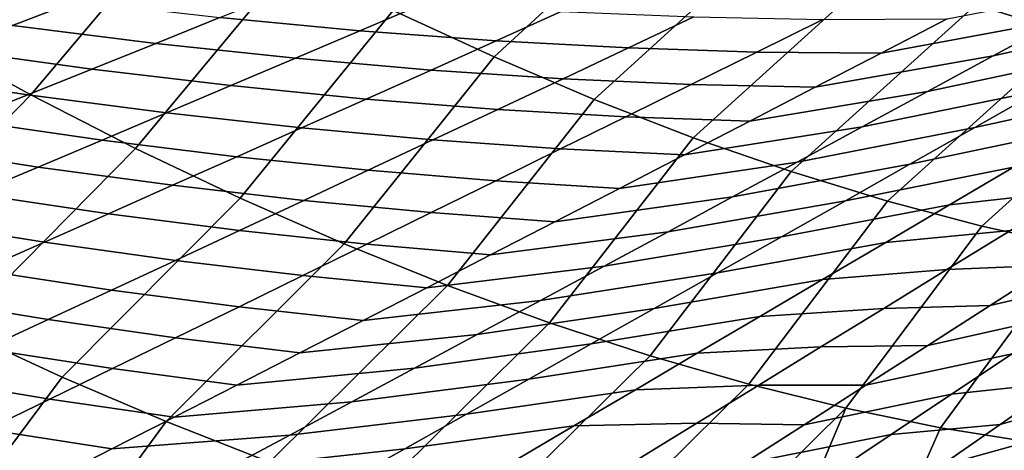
# Model space of a CAD drawing. Header units: metres. Extents: x -167 to 28, y -50 to 27.
# Tile 205 of 256: x -30.52 to -25.99, y 15.49 to 17.48. Entities that reach past the tile are written whole.
import ezdxf

# ---------------------------------------------------------------- set-up
doc = ezdxf.new("R2010")
doc.units = ezdxf.units.M
doc.layers.add('solid_12_065_011_XXX', color=7, linetype='CONTINUOUS')

msp = doc.modelspace()

# ---------------------------------------------------------------- linework, layer by layer
at = {"layer": 'solid_12_065_011_XXX'}
for points in [[(-31.43602, 17.673288, 92.368942), (-30.955051, 17.393591, 92.4944), (-30.20332, 18.269815, 91.881073), (-30.668329, 18.553442, 91.748085)], [(-24.996063, 18.209288, 92.670494), (-25.429073, 18.350847, 92.34005), (-26.118273, 17.544548, 92.983162), (-25.673849, 17.408142, 93.316032)], [(-27.490917, 18.083519, 92.11026), (-27.95715, 18.304684, 91.864014), (-28.802349, 17.519161, 92.426788), (-28.337734, 17.304684, 92.655914)], [(-30.955051, 17.393591, 92.4944), (-30.472395, 17.130133, 92.645836), (-29.736448, 18.002401, 92.038826), (-30.20332, 18.269815, 91.881073)], [(-27.028131, 17.882729, 92.379395), (-27.490917, 18.083519, 92.11026), (-28.337734, 17.304684, 92.655914), (-27.876478, 17.109121, 92.907631)], [(-30.472395, 17.130133, 92.645836), (-29.98945, 16.883678, 92.822823), (-29.269022, 17.751949, 92.220901), (-29.736448, 18.002401, 92.038826)], [(-26.570139, 17.702896, 92.670647), (-27.028131, 17.882729, 92.379395), (-27.876478, 17.109121, 92.907631), (-27.41987, 16.93302, 93.181244)], [(-29.98945, 16.883678, 92.822823), (-29.507614, 16.654938, 93.024841), (-28.802349, 17.519161, 92.426788), (-29.269022, 17.751949, 92.220901)], [(-26.118273, 17.544548, 92.983162), (-26.570139, 17.702896, 92.670647), (-27.41987, 16.93302, 93.181244), (-26.969191, 16.776871, 93.475975)], [(-30.944025, 17.650257, 70.104034), (-30.263746, 17.560928, 69.155975), (-30.556402, 17.450081, 69.155075), (-31.233526, 17.547302, 70.102417)], [(-25.215006, 17.492523, 61.137497), (-26.03771, 17.309916, 62.181377), (-25.733355, 17.474682, 62.177502), (-24.909092, 17.665443, 61.136688)], [(-29.30542, 17.60503, 68.19886), (-28.657661, 17.552219, 67.22406), (-28.955811, 17.425303, 67.220871), (-29.600967, 17.485985, 68.194725)], [(-25.733355, 17.474682, 62.177502), (-26.554272, 17.322271, 63.209835), (-26.249506, 17.480122, 63.208027), (-25.427498, 17.640358, 62.178455)], [(-30.263746, 17.560928, 69.155975), (-29.600967, 17.485985, 68.194725), (-29.89636, 17.367308, 68.194733), (-30.556402, 17.450081, 69.155075)], [(-29.507614, 16.654938, 93.024841), (-29.02828, 16.444574, 93.251305), (-28.337734, 17.304684, 92.655914), (-28.802349, 17.519161, 92.426788)], [(-28.657661, 17.552219, 67.22406), (-28.028059, 17.513479, 66.237045), (-28.328411, 17.37875, 66.234947), (-28.955811, 17.425303, 67.220871)], [(-28.028059, 17.513479, 66.237045), (-27.416737, 17.488663, 65.238365), (-27.71891, 17.346172, 65.23748), (-28.328411, 17.37875, 66.234947)], [(-25.673849, 17.408142, 93.316032), (-26.118273, 17.544548, 92.983162), (-26.969191, 16.776871, 93.475975), (-26.525696, 16.641113, 93.791016)], [(-29.600967, 17.485985, 68.194725), (-28.955811, 17.425303, 67.220871), (-29.25354, 17.298853, 67.221947), (-29.89636, 17.367308, 68.194733)], [(-27.416737, 17.488663, 65.238365), (-26.823833, 17.477602, 64.228531), (-27.12747, 17.327404, 64.228943), (-27.71891, 17.346172, 65.23748)], [(-26.823833, 17.477602, 64.228531), (-26.249506, 17.480122, 63.208027), (-26.554272, 17.322271, 63.209835), (-27.12747, 17.327404, 64.228943)], [(-26.03771, 17.309916, 62.181377), (-26.8577, 17.16527, 63.216293), (-26.554272, 17.322271, 63.209835), (-25.733355, 17.474682, 62.177502)], [(-25.519234, 17.320597, 61.143169), (-26.340538, 17.146082, 62.189919), (-26.03771, 17.309916, 62.181377), (-25.215006, 17.492523, 61.137497)], [(-30.556402, 17.450081, 69.155075), (-29.89636, 17.367308, 68.194733), (-30.191534, 17.249023, 68.198723), (-30.84911, 17.339527, 69.158012)], [(-28.955811, 17.425303, 67.220871), (-28.328411, 17.37875, 66.234947), (-28.628088, 17.244581, 66.237221), (-29.25354, 17.298853, 67.221947)], [(-31.774805, 16.54496, 93.061768), (-31.292475, 16.291243, 93.196274), (-30.472395, 17.130133, 92.645836), (-30.955051, 17.393591, 92.4944)], [(-28.328411, 17.37875, 66.234947), (-27.71891, 17.346172, 65.23748), (-28.020168, 17.204336, 65.241043), (-28.628088, 17.244581, 66.237221)], [(-25.238157, 17.294077, 93.668289), (-25.673849, 17.408142, 93.316032), (-26.525696, 16.641113, 93.791016), (-26.09063, 16.526125, 94.125465)], [(-30.84911, 17.339527, 69.158012), (-30.191534, 17.249023, 68.198723), (-30.486412, 17.131153, 68.206543), (-31.14179, 17.22929, 69.164658)], [(-29.89636, 17.367308, 68.194733), (-29.25354, 17.298853, 67.221947), (-29.550785, 17.172894, 67.227119), (-30.191534, 17.249023, 68.198723)], [(-27.71891, 17.346172, 65.23748), (-27.12747, 17.327404, 64.228943), (-27.429972, 17.177958, 64.23391), (-28.020168, 17.204336, 65.241043)], [(-29.25354, 17.298853, 67.221947), (-28.628088, 17.244581, 66.237221), (-28.927034, 17.110996, 66.24369), (-29.550785, 17.172894, 67.227119)], [(-29.02828, 16.444574, 93.251305), (-28.552839, 16.253199, 93.501572), (-27.876478, 17.109121, 92.907631), (-28.337734, 17.304684, 92.655914)], [(-27.12747, 17.327404, 64.228943), (-26.554272, 17.322271, 63.209835), (-26.8577, 17.16527, 63.216293), (-27.429972, 17.177958, 64.23391)], [(-26.340538, 17.146082, 62.189919), (-27.159761, 17.009142, 63.227238), (-26.8577, 17.16527, 63.216293), (-26.03771, 17.309916, 62.181377)], [(-25.821753, 17.149687, 61.153538), (-26.641811, 16.983208, 62.202961), (-26.340538, 17.146082, 62.189919), (-25.519234, 17.320597, 61.143169)], [(-25.821753, 17.149687, 61.153538), (-25.047874, 17.326778, 60.096874), (-25.348778, 17.149452, 60.109459), (-26.122536, 16.979813, 61.168427)], [(-24.812468, 17.202684, 94.03891), (-25.238157, 17.294077, 93.668289), (-26.09063, 16.526125, 94.125465), (-25.665211, 16.432228, 94.478409)], [(-30.191534, 17.249023, 68.198723), (-29.550785, 17.172894, 67.227119), (-29.847483, 17.047443, 67.236229), (-30.486412, 17.131153, 68.206543)], [(-28.628088, 17.244581, 66.237221), (-28.020168, 17.204336, 65.241043), (-28.320473, 17.063185, 65.248924), (-28.927034, 17.110996, 66.24369)], [(-31.14179, 17.22929, 69.164658), (-30.486412, 17.131153, 68.206543), (-30.78093, 17.013718, 68.21804), (-31.43437, 17.119389, 69.174858)], [(-28.020168, 17.204336, 65.241043), (-27.429972, 17.177958, 64.23391), (-27.73131, 17.029293, 64.243294), (-28.320473, 17.063185, 65.248924)], [(-29.550785, 17.172894, 67.227119), (-28.927034, 17.110996, 66.24369), (-29.225204, 16.978024, 66.254219), (-29.847483, 17.047443, 67.236229)], [(-27.429972, 17.177958, 64.23391), (-26.8577, 17.16527, 63.216293), (-27.159761, 17.009142, 63.227238), (-27.73131, 17.029293, 64.243294)], [(-26.122536, 16.979813, 61.168427), (-26.9415, 16.82131, 62.220341), (-26.641811, 16.983208, 62.202961), (-25.821753, 17.149687, 61.153538)], [(-26.122536, 16.979813, 61.168427), (-25.348778, 17.149452, 60.109459), (-25.647791, 16.973238, 60.126553), (-26.421562, 16.810997, 61.187683)], [(-31.292475, 16.291243, 93.196274), (-30.809822, 16.053253, 93.356003), (-29.98945, 16.883678, 92.822823), (-30.472395, 17.130133, 92.645836)], [(-30.486412, 17.131153, 68.206543), (-29.847483, 17.047443, 67.236229), (-30.143587, 16.922531, 67.249153), (-30.78093, 17.013718, 68.21804)], [(-28.927034, 17.110996, 66.24369), (-28.320473, 17.063185, 65.248924), (-28.619785, 16.922743, 65.260971), (-29.225204, 16.978024, 66.254219)], [(-28.552839, 16.253199, 93.501572), (-28.082666, 16.081364, 93.774902), (-27.41987, 16.93302, 93.181244), (-27.876478, 17.109121, 92.907631)], [(-26.641811, 16.983208, 62.202961), (-27.460423, 16.853912, 63.242508), (-27.159761, 17.009142, 63.227238), (-26.340538, 17.146082, 62.189919)], [(-28.320473, 17.063185, 65.248924), (-27.73131, 17.029293, 64.243294), (-28.031448, 16.881435, 64.256927), (-28.619785, 16.922743, 65.260971)], [(-30.78093, 17.013718, 68.21804), (-30.143587, 16.922531, 67.249153), (-30.439051, 16.798182, 67.26577), (-31.075035, 16.896742, 68.233101)], [(-29.847483, 17.047443, 67.236229), (-29.225204, 16.978024, 66.254219), (-29.522558, 16.84569, 66.268677), (-30.143587, 16.922531, 67.249153)], [(-27.73131, 17.029293, 64.243294), (-27.159761, 17.009142, 63.227238), (-27.460423, 16.853912, 63.242508), (-28.031448, 16.881435, 64.256927)], [(-29.225204, 16.978024, 66.254219), (-28.619785, 16.922743, 65.260971), (-28.918068, 16.783041, 65.277039), (-29.522558, 16.84569, 66.268677)], [(-26.9415, 16.82131, 62.220341), (-27.759651, 16.6996, 63.261955), (-27.460423, 16.853912, 63.242508), (-26.641811, 16.983208, 62.202961)], [(-26.421562, 16.810997, 61.187683), (-27.239578, 16.660412, 62.241909), (-26.9415, 16.82131, 62.220341), (-26.122536, 16.979813, 61.168427)], [(-26.421562, 16.810997, 61.187683), (-25.647791, 16.973238, 60.126553), (-25.944904, 16.79817, 60.148026), (-26.718819, 16.643274, 61.211182)], [(-28.619785, 16.922743, 65.260971), (-28.031448, 16.881435, 64.256927), (-28.330351, 16.734407, 64.274666), (-28.918068, 16.783041, 65.277039)], [(-28.082666, 16.081364, 93.774902), (-27.619123, 15.929567, 94.070511), (-26.969191, 16.776871, 93.475975), (-27.41987, 16.93302, 93.181244)], [(-31.075035, 16.896742, 68.233101), (-30.439051, 16.798182, 67.26577), (-30.733828, 16.674419, 67.285942), (-31.368679, 16.780251, 68.25161)], [(-30.809822, 16.053253, 93.356003), (-30.328199, 15.831659, 93.540512), (-29.507614, 16.654938, 93.024841), (-29.98945, 16.883678, 92.822823)], [(-30.143587, 16.922531, 67.249153), (-29.522558, 16.84569, 66.268677), (-29.819054, 16.71402, 66.286926), (-30.439051, 16.798182, 67.26577)], [(-28.031448, 16.881435, 64.256927), (-27.460423, 16.853912, 63.242508), (-27.759651, 16.6996, 63.261955), (-28.330351, 16.734407, 64.274666)], [(-29.522558, 16.84569, 66.268677), (-28.918068, 16.783041, 65.277039), (-29.215281, 16.644096, 65.296997), (-29.819054, 16.71402, 66.286926)], [(-25.944904, 16.79817, 60.148026), (-25.365141, 16.870764, 59.089848), (-25.662678, 16.687969, 59.116409), (-26.240108, 16.624281, 60.173748)], [(-30.439051, 16.798182, 67.26577), (-29.819054, 16.71402, 66.286926), (-30.114643, 16.583033, 66.308838), (-30.733828, 16.674419, 67.285942)], [(-27.239578, 16.660412, 62.241909), (-28.057415, 16.546227, 63.285423), (-27.759651, 16.6996, 63.261955), (-26.9415, 16.82131, 62.220341)], [(-26.718819, 16.643274, 61.211182), (-27.53603, 16.500546, 62.26754), (-27.239578, 16.660412, 62.241909), (-26.421562, 16.810997, 61.187683)], [(-26.718819, 16.643274, 61.211182), (-25.944904, 16.79817, 60.148026), (-26.240108, 16.624281, 60.173748), (-27.014292, 16.476675, 61.238792)], [(-28.918068, 16.783041, 65.277039), (-28.330351, 16.734407, 64.274666), (-28.627981, 16.588228, 64.296364), (-29.215281, 16.644096, 65.296997)], [(-27.619123, 15.929567, 94.070511), (-27.163551, 15.798249, 94.387543), (-26.525696, 16.641113, 93.791016), (-26.969191, 16.776871, 93.475975)], [(-29.819054, 16.71402, 66.286926), (-29.215281, 16.644096, 65.296997), (-29.511379, 16.505926, 65.320686), (-30.114643, 16.583033, 66.308838)], [(-28.330351, 16.734407, 64.274666), (-27.759651, 16.6996, 63.261955), (-28.057415, 16.546227, 63.285423), (-28.627981, 16.588228, 64.296364)], [(-30.733828, 16.674419, 67.285942), (-30.114643, 16.583033, 66.308838), (-30.409283, 16.452745, 66.334274), (-31.027866, 16.55126, 67.309547)], [(-30.328199, 15.831659, 93.540512), (-29.848959, 15.627081, 93.749283), (-29.02828, 16.444574, 93.251305), (-29.507614, 16.654938, 93.024841)], [(-27.53603, 16.500546, 62.26754), (-28.353693, 16.393818, 63.312798), (-28.057415, 16.546227, 63.285423), (-27.239578, 16.660412, 62.241909)], [(-26.240108, 16.624281, 60.173748), (-25.662678, 16.687969, 59.116409), (-25.958115, 16.506475, 59.14724), (-26.533388, 16.451595, 60.203583)], [(-29.215281, 16.644096, 65.296997), (-28.627981, 16.588228, 64.296364), (-28.924301, 16.442917, 64.321877), (-29.511379, 16.505926, 65.320686)], [(-27.014292, 16.476675, 61.238792), (-27.830837, 16.34174, 62.297112), (-27.53603, 16.500546, 62.26754), (-26.718819, 16.643274, 61.211182)], [(-27.014292, 16.476675, 61.238792), (-26.240108, 16.624281, 60.173748), (-26.533388, 16.451595, 60.203583), (-27.307966, 16.311226, 61.27039)], [(-27.163551, 15.798249, 94.387543), (-26.71727, 15.687788, 94.725082), (-26.09063, 16.526125, 94.125465), (-26.525696, 16.641113, 93.791016)], [(-30.114643, 16.583033, 66.308838), (-29.511379, 16.505926, 65.320686), (-29.806328, 16.368551, 65.347992), (-30.409283, 16.452745, 66.334274)], [(-28.627981, 16.588228, 64.296364), (-28.057415, 16.546227, 63.285423), (-28.353693, 16.393818, 63.312798), (-28.924301, 16.442917, 64.321877)], [(-31.027866, 16.55126, 67.309547), (-30.409283, 16.452745, 66.334274), (-30.702929, 16.323175, 66.363106), (-31.321115, 16.42872, 67.336464)], [(-26.71727, 15.687788, 94.725082), (-26.28157, 15.598505, 95.082146), (-25.665211, 16.432228, 94.478409), (-26.09063, 16.526125, 94.125465)], [(-25.958115, 16.506475, 59.14724), (-25.469683, 16.533922, 58.08968), (-25.762064, 16.346664, 58.126377), (-26.251434, 16.326305, 59.182194)], [(-29.511379, 16.505926, 65.320686), (-28.924301, 16.442917, 64.321877), (-29.21929, 16.298502, 64.351097), (-29.806328, 16.368551, 65.347992)], [(-27.830837, 16.34174, 62.297112), (-28.648466, 16.242405, 63.343956), (-28.353693, 16.393818, 63.312798), (-27.53603, 16.500546, 62.26754)], [(-27.307966, 16.311226, 61.27039), (-28.12398, 16.184019, 62.330502), (-27.830837, 16.34174, 62.297112), (-27.014292, 16.476675, 61.238792)], [(-26.533388, 16.451595, 60.203583), (-25.958115, 16.506475, 59.14724), (-26.251434, 16.326305, 59.182194), (-26.824732, 16.280136, 60.2374)], [(-25.762064, 16.346664, 58.126377), (-25.097294, 16.508989, 57.036221), (-25.384192, 16.31753, 57.075481), (-26.052176, 16.160833, 58.16711)], [(-30.409283, 16.452745, 66.334274), (-29.806328, 16.368551, 65.347992), (-30.100094, 16.231998, 65.378799), (-30.702929, 16.323175, 66.363106)], [(-29.848959, 15.627081, 93.749283), (-29.373444, 15.440093, 93.98172), (-28.552839, 16.253199, 93.501572), (-29.02828, 16.444574, 93.251305)], [(-28.924301, 16.442917, 64.321877), (-28.353693, 16.393818, 63.312798), (-28.648466, 16.242405, 63.343956), (-29.21929, 16.298502, 64.351097)], [(-27.307966, 16.311226, 61.27039), (-26.533388, 16.451595, 60.203583), (-26.824732, 16.280136, 60.2374), (-27.599823, 16.14695, 61.305843)], [(-26.28157, 15.598505, 95.082146), (-25.857716, 15.530658, 95.457703), (-25.250626, 16.359686, 94.848839), (-25.665211, 16.432228, 94.478409)], [(-29.806328, 16.368551, 65.347992), (-29.21929, 16.298502, 64.351097), (-29.512918, 16.15501, 64.383904), (-30.100094, 16.231998, 65.378799)], [(-28.12398, 16.184019, 62.330502), (-28.941708, 16.092014, 63.378784), (-28.648466, 16.242405, 63.343956), (-27.830837, 16.34174, 62.297112)], [(-26.251434, 16.326305, 59.182194), (-25.762064, 16.346664, 58.126377), (-26.052176, 16.160833, 58.16711), (-26.542624, 16.14748, 59.221134)], [(-30.702929, 16.323175, 66.363106), (-30.100094, 16.231998, 65.378799), (-30.392653, 16.096291, 65.412994), (-30.995546, 16.194347, 66.395241)], [(-29.21929, 16.298502, 64.351097), (-28.648466, 16.242405, 63.343956), (-28.941708, 16.092014, 63.378784), (-29.512918, 16.15501, 64.383904)], [(-27.599823, 16.14695, 61.305843), (-28.415438, 16.027409, 62.367588), (-28.12398, 16.184019, 62.330502), (-27.307966, 16.311226, 61.27039)], [(-26.824732, 16.280136, 60.2374), (-26.251434, 16.326305, 59.182194), (-26.542624, 16.14748, 59.221134), (-27.11412, 16.109926, 60.27507)], [(-26.052176, 16.160833, 58.16711), (-25.384192, 16.31753, 57.075481), (-25.668749, 16.127562, 57.118698), (-26.340014, 15.976465, 58.211769)], [(-29.373444, 15.440093, 93.98172), (-28.902987, 15.271219, 94.237183), (-28.082666, 16.081364, 93.774902), (-28.552839, 16.253199, 93.501572)], [(-27.599823, 16.14695, 61.305843), (-26.824732, 16.280136, 60.2374), (-27.11412, 16.109926, 60.27507), (-27.889843, 15.983865, 61.345024)], [(-30.100094, 16.231998, 65.378799), (-29.512918, 16.15501, 64.383904), (-29.805161, 16.012465, 64.420189), (-30.392653, 16.096291, 65.412994)], [(-30.995546, 16.194347, 66.395241), (-30.392653, 16.096291, 65.412994), (-30.683969, 15.961452, 65.450485), (-31.287106, 16.066286, 66.430573)], [(-29.512918, 16.15501, 64.383904), (-28.941708, 16.092014, 63.378784), (-29.233395, 15.942666, 63.41716), (-29.805161, 16.012465, 64.420189)], [(-28.415438, 16.027409, 62.367588), (-29.233395, 15.942666, 63.41716), (-28.941708, 16.092014, 63.378784), (-28.12398, 16.184019, 62.330502)], [(-26.542624, 16.14748, 59.221134), (-26.052176, 16.160833, 58.16711), (-26.340014, 15.976465, 58.211769), (-26.831671, 15.97002, 59.263939)], [(-27.889843, 15.983865, 61.345024), (-28.705187, 15.871926, 62.408249), (-28.415438, 16.027409, 62.367588), (-27.599823, 16.14695, 61.305843)], [(-27.889843, 15.983865, 61.345024), (-27.11412, 16.109926, 60.27507), (-27.401537, 15.940979, 60.316463), (-28.178003, 15.82199, 61.38781)], [(-27.11412, 16.109926, 60.27507), (-26.542624, 16.14748, 59.221134), (-26.831671, 15.97002, 59.263939), (-27.401537, 15.940979, 60.316463)], [(-26.340014, 15.976465, 58.211769), (-25.668749, 16.127562, 57.118698), (-25.950962, 15.93912, 57.165768), (-26.62557, 15.793593, 58.260242)], [(-30.392653, 16.096291, 65.412994), (-29.805161, 16.012465, 64.420189), (-30.095989, 15.870887, 64.459846), (-30.683969, 15.961452, 65.450485)], [(-28.902987, 15.271219, 94.237183), (-28.43891, 15.120934, 94.514946), (-27.619123, 15.929567, 94.070511), (-28.082666, 16.081364, 93.774902)], [(-30.328199, 15.831659, 93.540512), (-30.809822, 16.053253, 93.356003), (-31.498692, 15.148559, 93.90583), (-31.000996, 14.931062, 94.084785)], [(-28.705187, 15.871926, 62.408249), (-29.5235, 15.79438, 63.458969), (-29.233395, 15.942666, 63.41716), (-28.415438, 16.027409, 62.367588)], [(-29.805161, 16.012465, 64.420189), (-29.233395, 15.942666, 63.41716), (-29.5235, 15.79438, 63.458969), (-30.095989, 15.870887, 64.459846)], [(-28.178003, 15.82199, 61.38781), (-28.993202, 15.717587, 62.452354), (-28.705187, 15.871926, 62.408249), (-27.889843, 15.983865, 61.345024)], [(-27.401537, 15.940979, 60.316463), (-26.831671, 15.97002, 59.263939), (-27.118567, 15.793962, 59.310497), (-27.686966, 15.773324, 60.361469)], [(-26.831671, 15.97002, 59.263939), (-26.340014, 15.976465, 58.211769), (-26.62557, 15.793593, 58.260242), (-27.118567, 15.793962, 59.310497)], [(-25.950962, 15.93912, 57.165768), (-25.448195, 16.001328, 56.089203), (-25.728716, 15.806132, 56.141552), (-26.230825, 15.752235, 57.216579)], [(-25.728716, 15.806132, 56.141552), (-25.066065, 16.004438, 55.023296), (-25.341795, 15.804606, 55.077602), (-26.006731, 15.612621, 56.197636)], [(-30.683969, 15.961452, 65.450485), (-30.095989, 15.870887, 64.459846), (-30.385372, 15.730294, 64.502747), (-30.974012, 15.827504, 65.491158)], [(-28.178003, 15.82199, 61.38781), (-27.401537, 15.940979, 60.316463), (-27.686966, 15.773324, 60.361469), (-28.464285, 15.661348, 61.434086)], [(-28.43891, 15.120934, 94.514946), (-27.982512, 14.989657, 94.81424), (-27.163551, 15.798249, 94.387543), (-27.619123, 15.929567, 94.070511)], [(-26.62557, 15.793593, 58.260242), (-25.950962, 15.93912, 57.165768), (-26.230825, 15.752235, 57.216579), (-26.908838, 15.612249, 58.312431)], [(-30.095989, 15.870887, 64.459846), (-29.5235, 15.79438, 63.458969), (-29.811995, 15.647171, 63.504093), (-30.385372, 15.730294, 64.502747)], [(-28.993202, 15.717587, 62.452354), (-29.811995, 15.647171, 63.504093), (-29.5235, 15.79438, 63.458969), (-28.705187, 15.871926, 62.408249)], [(-30.974012, 15.827504, 65.491158), (-30.385372, 15.730294, 64.502747), (-30.673279, 15.590704, 64.548798), (-31.262751, 15.694462, 65.534897)], [(-29.848959, 15.627081, 93.749283), (-30.328199, 15.831659, 93.540512), (-31.000996, 14.931062, 94.084785), (-30.506065, 14.730512, 94.289368)], [(-28.464285, 15.661348, 61.434086), (-29.279463, 15.564415, 62.499809), (-28.993202, 15.717587, 62.452354), (-28.178003, 15.82199, 61.38781)], [(-27.982512, 14.989657, 94.81424), (-27.535074, 14.877759, 95.134216), (-26.71727, 15.687788, 94.725082), (-27.163551, 15.798249, 94.387543)], [(-27.686966, 15.773324, 60.361469), (-27.118567, 15.793962, 59.310497), (-27.403305, 15.619341, 59.360714), (-27.970402, 15.606993, 60.409988)], [(-27.118567, 15.793962, 59.310497), (-26.62557, 15.793593, 58.260242), (-26.908838, 15.612249, 58.312431), (-27.403305, 15.619341, 59.360714)], [(-26.230825, 15.752235, 57.216579), (-25.728716, 15.806132, 56.141552), (-26.006731, 15.612621, 56.197636), (-26.508335, 15.566936, 57.271027)], [(-26.006731, 15.612621, 56.197636), (-25.341795, 15.804606, 55.077602), (-25.614946, 15.606508, 55.135593), (-26.28223, 15.420818, 56.257347)], [(-28.464285, 15.661348, 61.434086), (-27.686966, 15.773324, 60.361469), (-27.970402, 15.606993, 60.409988), (-28.74868, 15.501972, 61.483761)], [(-26.908838, 15.612249, 58.312431), (-26.230825, 15.752235, 57.216579), (-26.508335, 15.566936, 57.271027), (-27.189812, 15.432461, 58.368214)], [(-30.385372, 15.730294, 64.502747), (-29.811995, 15.647171, 63.504093), (-30.098854, 15.501061, 63.552422), (-30.673279, 15.590704, 64.548798)], [(-29.279463, 15.564415, 62.499809), (-30.098854, 15.501061, 63.552422), (-29.811995, 15.647171, 63.504093), (-28.993202, 15.717587, 62.452354)], [(-28.74868, 15.501972, 61.483761), (-29.563951, 15.412441, 62.550514), (-29.279463, 15.564415, 62.499809), (-28.464285, 15.661348, 61.434086)], [(-27.097851, 14.785553, 95.473984), (-26.71727, 15.687788, 94.725082), (-27.535074, 14.877759, 95.134216)], [(-26.67207, 14.713296, 95.832588), (-26.28157, 15.598505, 95.082146), (-26.71727, 15.687788, 94.725082), (-27.097851, 14.785553, 95.473984)], [(-29.373444, 15.440093, 93.98172), (-29.848959, 15.627081, 93.749283), (-30.506065, 14.730512, 94.289368), (-30.015343, 14.547494, 94.518982)], [(-28.74868, 15.501972, 61.483761), (-27.970402, 15.606993, 60.409988), (-28.251829, 15.442015, 60.461926), (-29.03117, 15.343891, 61.536739)], [(-27.970402, 15.606993, 60.409988), (-27.403305, 15.619341, 59.360714), (-27.685875, 15.446183, 59.414478), (-28.251829, 15.442015, 60.461926)], [(-27.403305, 15.619341, 59.360714), (-26.908838, 15.612249, 58.312431), (-27.189812, 15.432461, 58.368214), (-27.685875, 15.446183, 59.414478)], [(-26.508335, 15.566936, 57.271027), (-26.006731, 15.612621, 56.197636), (-26.28223, 15.420818, 56.257347), (-26.78348, 15.383245, 57.328995)], [(-30.673279, 15.590704, 64.548798), (-30.098854, 15.501061, 63.552422), (-30.384058, 15.356079, 63.60387), (-30.959682, 15.452135, 64.597885)], [(-29.563951, 15.412441, 62.550514), (-30.384058, 15.356079, 63.60387), (-30.098854, 15.501061, 63.552422), (-29.279463, 15.564415, 62.499809)], [(-27.189812, 15.432461, 58.368214), (-26.508335, 15.566936, 57.271027), (-26.78348, 15.383245, 57.328995), (-27.468475, 15.254255, 58.42749)], [(-26.258923, 14.661192, 96.209023), (-25.857716, 15.530658, 95.457703), (-26.28157, 15.598505, 95.082146), (-26.67207, 14.713296, 95.832588)], [(-26.28223, 15.420818, 56.257347), (-25.614946, 15.606508, 55.135593), (-25.885513, 15.410169, 55.197147), (-26.555204, 15.230746, 56.32056)], [(-25.859568, 14.629387, 96.602234), (-25.44693, 15.484444, 95.85067), (-25.857716, 15.530658, 95.457703), (-26.258923, 14.661192, 96.209023)], [(-29.03117, 15.343891, 61.536739), (-29.846653, 15.261692, 62.604378), (-29.563951, 15.412441, 62.550514), (-28.74868, 15.501972, 61.483761)]]:
    msp.add_3dface(points, dxfattribs=at)

doc.saveas('drawing.dxf')
